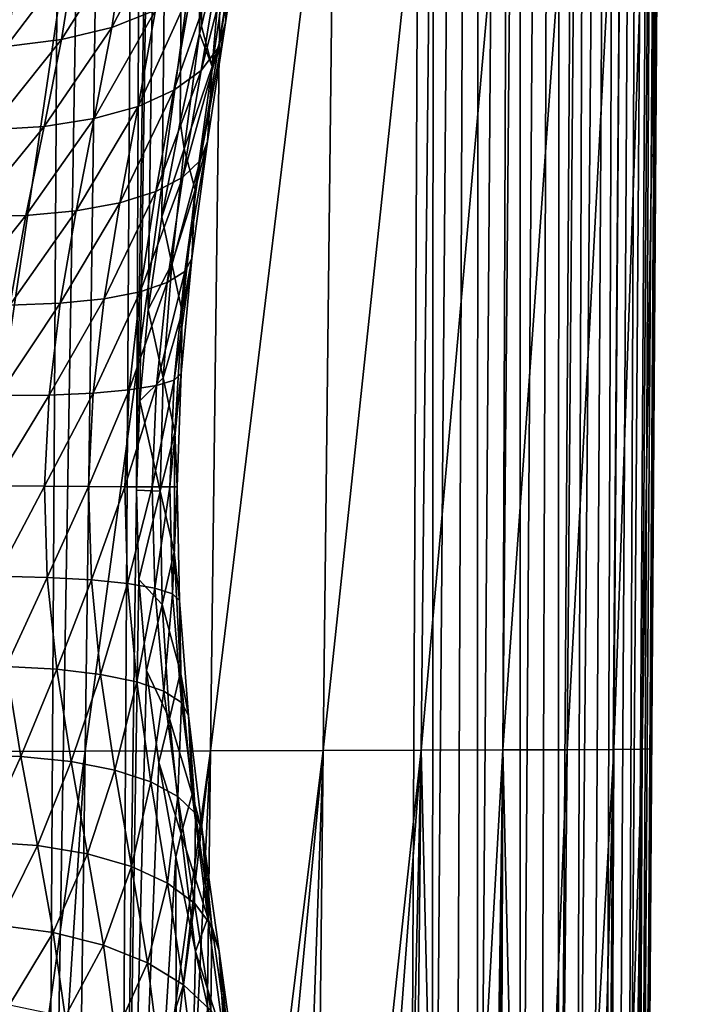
# Model space of a CAD drawing. Header units: metres. Extents: x -22 to 22, y 0 to 204.
# Tile 135 of 256: x 13.64 to 16.5, y 12.43 to 16.66. Entities that reach past the tile are written whole.
import ezdxf

# ---------------------------------------------------------------- set-up
doc = ezdxf.new("R2010")
doc.units = ezdxf.units.M
doc.layers.add('solid_002_SW0002', color=7, linetype='CONTINUOUS')
doc.layers.add('solid_002_SW0002_01', color=7, linetype='CONTINUOUS')

msp = doc.modelspace()

# ---------------------------------------------------------------- linework, layer by layer
at = {"layer": 'solid_002_SW0002'}
msp.add_3dface([(15.431576, 33.648762, 223.952362), (-15.431306, 33.548271, 223.951843), (-15.319921, 9.159238, 223.824142)], dxfattribs=at)
at = {"layer": 'solid_002_SW0002_01'}
for points in [[(13.382815, 9.158125, 220.875656), (13.557646, 38.727081, 220.897217), (13.934012, 38.719753, 220.457413)], [(13.759212, 9.15549, 220.427765), (13.382815, 9.158125, 220.875656), (13.934012, 38.719753, 220.457413)], [(13.759212, 9.15549, 220.427765), (13.934012, 38.719753, 220.457413), (14.250795, 38.713585, 219.972961)], [(14.074324, 9.153262, 219.934845), (13.759212, 9.15549, 220.427765), (14.250795, 38.713585, 219.972961)], [(14.074324, 9.153262, 219.934845), (14.250795, 38.713585, 219.972961), (14.147605, 14.639296, 219.867172)], [(14.250795, 38.713585, 219.972961), (14.502789, 38.708687, 219.451813), (14.147605, 14.639296, 219.867172)], [(14.502789, 38.708687, 219.451813), (14.161447, 15.023614, 219.845749), (14.147605, 14.639296, 219.867172)], [(14.502789, 38.708687, 219.451813), (14.197833, 15.415888, 219.779831), (14.161447, 15.023614, 219.845749)], [(14.502789, 38.708687, 219.451813), (14.256535, 15.81477, 219.664093), (14.197833, 15.415888, 219.779831)], [(14.502789, 38.708687, 219.451813), (14.334887, 16.223783, 219.492844), (14.256535, 15.81477, 219.664093)], [(14.502789, 38.708687, 219.451813), (14.418836, 16.604422, 219.282974), (14.334887, 16.223783, 219.492844)], [(14.502789, 38.708687, 219.451813), (14.685812, 38.705112, 218.902573), (14.418836, 16.604422, 219.282974)], [(14.685812, 38.705112, 218.902573), (14.426152, 16.635963, 219.263046), (14.418836, 16.604422, 219.282974)], [(14.685812, 38.705112, 218.902573), (14.522558, 17.050409, 218.966415), (14.426152, 16.635963, 219.263046)], [(15.617695, 33.68848, 223.936356), (15.431576, 33.648762, 223.952362), (15.419256, 9.161057, 223.819275)], [(15.617695, 33.68848, 223.936356), (15.419256, 9.161057, 223.819275), (15.517643, 9.160583, 223.804672)], [(15.617695, 33.68848, 223.936356), (15.517643, 9.160583, 223.804672), (15.614205, 9.160154, 223.780472)], [(15.797452, 33.687908, 223.888184), (15.617695, 33.68848, 223.936356), (15.614205, 9.160154, 223.780472)], [(15.797452, 33.687908, 223.888184), (15.614205, 9.160154, 223.780472), (15.707946, 9.159778, 223.746918)], [(15.797452, 33.687908, 223.888184), (15.707946, 9.159778, 223.746918), (15.797931, 9.159455, 223.70433)], [(15.966114, 33.687443, 223.80954), (15.797452, 33.687908, 223.888184), (15.797931, 9.159455, 223.70433)], [(15.966114, 33.687443, 223.80954), (15.797931, 9.159455, 223.70433), (15.883309, 9.159192, 223.653122)], [(15.966114, 33.687443, 223.80954), (15.883309, 9.159192, 223.653122), (15.963247, 9.158988, 223.593781)], [(16.118557, 33.687107, 223.702789), (15.966114, 33.687443, 223.80954), (15.963247, 9.158988, 223.593781)], [(16.118557, 33.687107, 223.702789), (15.963247, 9.158988, 223.593781), (16.03698, 9.158848, 223.526871)], [(16.250149, 33.686901, 223.571198), (16.118557, 33.687107, 223.702789), (16.03698, 9.158848, 223.526871)], [(16.250149, 33.686901, 223.571198), (16.03698, 9.158848, 223.526871), (16.103792, 9.158771, 223.453064)], [(16.250149, 33.686901, 223.571198), (16.103792, 9.158771, 223.453064), (16.163038, 9.158758, 223.373047)], [(16.356892, 33.686836, 223.418747), (16.250149, 33.686901, 223.571198), (16.163038, 9.158758, 223.373047)], [(16.356892, 33.686836, 223.418747), (16.163038, 9.158758, 223.373047), (16.214151, 9.158811, 223.287613)], [(16.356892, 33.686836, 223.418747), (16.214151, 9.158811, 223.287613), (16.256634, 9.158928, 223.197571)], [(16.435541, 33.686916, 223.250092), (16.256634, 9.158928, 223.197571), (16.290077, 9.159107, 223.103806)], [(16.435541, 33.686916, 223.250092), (16.356892, 33.686836, 223.418747), (16.256634, 9.158928, 223.197571)], [(16.435541, 33.686916, 223.250092), (16.290077, 9.159107, 223.103806), (16.314157, 9.159348, 223.007202)], [(16.483707, 33.687138, 223.070328), (16.314157, 9.159348, 223.007202), (16.328579, 9.159647, 222.909409)], [(16.483707, 33.687138, 223.070328), (16.435541, 33.686916, 223.250092), (16.314157, 9.159348, 223.007202)], [(16.483707, 33.687138, 223.070328), (16.328579, 9.159647, 222.909409), (16.333403, 9.16, 222.810669)], [(16.483707, 33.687138, 223.070328), (16.333403, 9.16, 222.810669), (16.499662, 33.647953, 222.884277)], [(15.431576, 33.648762, 223.952362), (-15.319921, 9.159238, 223.824142), (15.31992, 9.159238, 223.824142)], [(15.419256, 9.161057, 223.819275), (15.431576, 33.648762, 223.952362), (15.31992, 9.159238, 223.824142)], [(16.499662, 33.647953, 222.884277), (16.333403, 9.16, 222.810669), (16.452217, 26.66, 211.75)], [(16.333403, 9.16, 222.810669), (16.422514, 22.284996, 211.750031), (16.452217, 26.66, 211.75)], [(16.333403, 9.16, 222.810669), (16.39278, 17.905615, 211.750061), (16.422514, 22.284996, 211.750031)], [(13.985415, 17.896948, 206.501343), (13.925558, 13.516076, 206.588531), (13.336439, 13.514624, 206.155151)], [(13.40102, 17.895788, 206.049728), (13.985415, 17.896948, 206.501343), (13.336439, 13.514624, 206.155151)], [(14.520621, 17.898098, 207.015228), (14.466076, 13.517508, 207.086197), (13.925558, 13.516076, 206.588531)], [(13.985415, 17.896948, 206.501343), (14.520621, 17.898098, 207.015228), (13.925558, 13.516076, 206.588531)], [(14.999737, 17.899237, 207.584915), (14.950698, 13.518909, 207.641602), (14.466076, 13.517508, 207.086197)], [(14.520621, 17.898098, 207.015228), (14.999737, 17.899237, 207.584915), (14.466076, 13.517508, 207.086197)], [(15.415584, 17.900358, 208.202957), (15.371833, 13.52027, 208.247116), (14.950698, 13.518909, 207.641602)], [(14.999737, 17.899237, 207.584915), (15.415584, 17.900358, 208.202957), (14.950698, 13.518909, 207.641602)], [(15.762142, 17.901459, 208.861847), (15.723112, 13.521585, 208.895081), (15.371833, 13.52027, 208.247116)], [(15.415584, 17.900358, 208.202957), (15.762142, 17.901459, 208.861847), (15.371833, 13.52027, 208.247116)], [(16.035431, 17.902538, 209.554413), (16.000309, 13.522844, 209.578094), (15.723112, 13.521585, 208.895081)], [(15.762142, 17.901459, 208.861847), (16.035431, 17.902538, 209.554413), (15.723112, 13.521585, 208.895081)], [(16.232943, 17.903591, 210.272873), (16.200754, 13.524042, 210.288086), (16.000309, 13.522844, 209.578094)], [(16.035431, 17.902538, 209.554413), (16.232943, 17.903591, 210.272873), (16.000309, 13.522844, 209.578094)], [(16.352634, 17.904617, 211.007813), (16.322279, 13.525174, 211.015274), (16.200754, 13.524042, 210.288086)], [(16.232943, 17.903591, 210.272873), (16.352634, 17.904617, 211.007813), (16.200754, 13.524042, 210.288086)], [(16.39278, 17.905615, 211.750061), (16.363047, 13.526235, 211.750122), (16.322279, 13.525174, 211.015274)], [(16.352634, 17.904617, 211.007813), (16.39278, 17.905615, 211.750061), (16.322279, 13.525174, 211.015274)], [(16.333403, 9.16, 222.810669), (16.363047, 13.526235, 211.750122), (16.39278, 17.905615, 211.750061)], [(14.499512, 16.542931, 218.475616), (14.53045, 16.650293, 218.711121), (14.607177, 17.161016, 218.457367)], [(14.576172, 17.029013, 218.234741), (14.499512, 16.542931, 218.475616), (14.607177, 17.161016, 218.457367)], [(14.550688, 16.995483, 218.838882), (14.607177, 17.161016, 218.457367), (14.53045, 16.650293, 218.711121)], [(14.040892, 16.629906, 217.459625), (14.229412, 16.703793, 217.623779), (14.288054, 17.109253, 217.359421)], [(14.098717, 17.012085, 217.208908), (14.040892, 16.629906, 217.459625), (14.288054, 17.109253, 217.359421)], [(14.424685, 16.445202, 218.245834), (14.499512, 16.542931, 218.475616), (14.576172, 17.029013, 218.234741)], [(14.501156, 16.906404, 218.017273), (14.424685, 16.445202, 218.245834), (14.576172, 17.029013, 218.234741)], [(14.471906, 16.462162, 219.064377), (14.426152, 16.635963, 219.263046), (14.522558, 17.050409, 218.966415)], [(14.471906, 16.462162, 219.064377), (14.522558, 17.050409, 218.966415), (14.550688, 16.995483, 218.838882)], [(13.824524, 16.577467, 217.324036), (14.040892, 16.629906, 217.459625), (14.098717, 17.012085, 217.208908)], [(13.881405, 16.938177, 217.085373), (13.824524, 16.577467, 217.324036), (14.098717, 17.012085, 217.208908)], [(14.471906, 16.462162, 219.064377), (14.550688, 16.995483, 218.838882), (14.53045, 16.650293, 218.711121)], [(13.586844, 16.548059, 217.221115), (13.824524, 16.577467, 217.324036), (13.881405, 16.938177, 217.085373)], [(13.642682, 16.889763, 216.992554), (13.586844, 16.548059, 217.221115), (13.881405, 16.938177, 217.085373)], [(14.308227, 16.360062, 218.028717), (14.424685, 16.445202, 218.245834), (14.501156, 16.906404, 218.017273)], [(14.384394, 16.796896, 217.811554), (14.308227, 16.360062, 218.028717), (14.501156, 16.906404, 218.017273)], [(14.153656, 16.290081, 217.830841), (14.308227, 16.360062, 218.028717), (14.384394, 16.796896, 217.811554)], [(14.229412, 16.703793, 217.623779), (14.153656, 16.290081, 217.830841), (14.384394, 16.796896, 217.811554)], [(13.965641, 16.237371, 217.658157), (14.153656, 16.290081, 217.830841), (14.229412, 16.703793, 217.623779)], [(14.040892, 16.629906, 217.459625), (13.965641, 16.237371, 217.658157), (14.229412, 16.703793, 217.623779)], [(14.421328, 16.058113, 218.651855), (14.452276, 16.139727, 218.897476), (14.53045, 16.650293, 218.711121)], [(14.499512, 16.542931, 218.475616), (14.421328, 16.058113, 218.651855), (14.53045, 16.650293, 218.711121)], [(14.471906, 16.462162, 219.064377), (14.53045, 16.650293, 218.711121), (14.452276, 16.139727, 218.897476)], [(13.749859, 16.203526, 217.515884), (13.965641, 16.237371, 217.658157), (14.040892, 16.629906, 217.459625)], [(13.824524, 16.577467, 217.324036), (13.749859, 16.203526, 217.515884), (14.040892, 16.629906, 217.459625)], [(14.352779, 16.107403, 219.440643), (14.334887, 16.223783, 219.492844), (14.418836, 16.604422, 219.282974)], [(14.352779, 16.107403, 219.440643), (14.418836, 16.604422, 219.282974), (14.471906, 16.462162, 219.064377)], [(14.471906, 16.462162, 219.064377), (14.418836, 16.604422, 219.282974), (14.426152, 16.635963, 219.263046)], [(13.512826, 16.189566, 217.408325), (13.749859, 16.203526, 217.515884), (13.824524, 16.577467, 217.324036)], [(13.586844, 16.548059, 217.221115), (13.512826, 16.189566, 217.408325), (13.824524, 16.577467, 217.324036)], [(14.346469, 15.985336, 218.41301), (14.421328, 16.058113, 218.651855), (14.499512, 16.542931, 218.475616)], [(14.424685, 16.445202, 218.245834), (14.346469, 15.985336, 218.41301), (14.499512, 16.542931, 218.475616)], [(14.229963, 15.923594, 218.188156), (14.346469, 15.985336, 218.41301), (14.424685, 16.445202, 218.245834)], [(14.308227, 16.360062, 218.028717), (14.229963, 15.923594, 218.188156), (14.424685, 16.445202, 218.245834)], [(14.352779, 16.107403, 219.440643), (14.471906, 16.462162, 219.064377), (14.399034, 15.930774, 219.224167)], [(14.399034, 15.930774, 219.224167), (14.471906, 16.462162, 219.064377), (14.452276, 16.139727, 218.897476)], [(14.075327, 15.874752, 217.98407), (14.229963, 15.923594, 218.188156), (14.308227, 16.360062, 218.028717)], [(14.153656, 16.290081, 217.830841), (14.075327, 15.874752, 217.98407), (14.308227, 16.360062, 218.028717)], [(13.88723, 15.840284, 217.806931), (14.075327, 15.874752, 217.98407), (14.153656, 16.290081, 217.830841)], [(13.965641, 16.237371, 217.658157), (13.88723, 15.840284, 217.806931), (14.153656, 16.290081, 217.830841)], [(13.671354, 15.821232, 217.662064), (13.88723, 15.840284, 217.806931), (13.965641, 16.237371, 217.658157)], [(13.749859, 16.203526, 217.515884), (13.671354, 15.821232, 217.662064), (13.965641, 16.237371, 217.658157)], [(14.352779, 16.107403, 219.440643), (14.256535, 15.81477, 219.664093), (14.334887, 16.223783, 219.492844)], [(13.434217, 15.81817, 217.553879), (13.671354, 15.821232, 217.662064), (13.749859, 16.203526, 217.515884)], [(13.512826, 16.189566, 217.408325), (13.434217, 15.81817, 217.553879), (13.749859, 16.203526, 217.515884)], [(14.35441, 15.580633, 218.769669), (14.38544, 15.635603, 219.022583), (14.452276, 16.139727, 218.897476)], [(14.421328, 16.058113, 218.651855), (14.35441, 15.580633, 218.769669), (14.452276, 16.139727, 218.897476)], [(14.399034, 15.930774, 219.224167), (14.452276, 16.139727, 218.897476), (14.38544, 15.635603, 219.022583)], [(14.298415, 15.612602, 219.548935), (14.256535, 15.81477, 219.664093), (14.352779, 16.107403, 219.440643)], [(14.298415, 15.612602, 219.548935), (14.352779, 16.107403, 219.440643), (14.399034, 15.930774, 219.224167)], [(14.279325, 15.532573, 218.524719), (14.35441, 15.580633, 218.769669), (14.421328, 16.058113, 218.651855)], [(14.346469, 15.985336, 218.41301), (14.279325, 15.532573, 218.524719), (14.421328, 16.058113, 218.651855)], [(14.162452, 15.492875, 218.295135), (14.279325, 15.532573, 218.524719), (14.346469, 15.985336, 218.41301)], [(14.229963, 15.923594, 218.188156), (14.162452, 15.492875, 218.295135), (14.346469, 15.985336, 218.41301)], [(14.298415, 15.612602, 219.548935), (14.399034, 15.930774, 219.224167), (14.343146, 15.406032, 219.32431)], [(14.343146, 15.406032, 219.32431), (14.399034, 15.930774, 219.224167), (14.38544, 15.635603, 219.022583)], [(14.007319, 15.462737, 218.08783), (14.162452, 15.492875, 218.295135), (14.229963, 15.923594, 218.188156)], [(14.075327, 15.874752, 217.98407), (14.007319, 15.462737, 218.08783), (14.229963, 15.923594, 218.188156)], [(13.818614, 15.44307, 217.909073), (14.007319, 15.462737, 218.08783), (14.075327, 15.874752, 217.98407)], [(13.88723, 15.840284, 217.806931), (13.818614, 15.44307, 217.909073), (14.075327, 15.874752, 217.98407)], [(13.364116, 15.43719, 217.657791), (13.602033, 15.434468, 217.764267), (13.671354, 15.821232, 217.662064)], [(13.434217, 15.81817, 217.553879), (13.364116, 15.43719, 217.657791), (13.671354, 15.821232, 217.662064)], [(13.602033, 15.434468, 217.764267), (13.818614, 15.44307, 217.909073), (13.88723, 15.840284, 217.806931)], [(13.671354, 15.821232, 217.662064), (13.602033, 15.434468, 217.764267), (13.88723, 15.840284, 217.806931)], [(14.298415, 15.612602, 219.548935), (14.197833, 15.415888, 219.779831), (14.256535, 15.81477, 219.664093)], [(14.308657, 15.11314, 218.835861), (14.339785, 15.140812, 219.093185), (14.38544, 15.635603, 219.022583)], [(14.35441, 15.580633, 218.769669), (14.308657, 15.11314, 218.835861), (14.38544, 15.635603, 219.022583)], [(14.343146, 15.406032, 219.32431), (14.38544, 15.635603, 219.022583), (14.339785, 15.140812, 219.093185)], [(14.26233, 15.122048, 219.610794), (14.197833, 15.415888, 219.779831), (14.298415, 15.612602, 219.548935)], [(14.26233, 15.122048, 219.610794), (14.298415, 15.612602, 219.548935), (14.343146, 15.406032, 219.32431)], [(14.233294, 15.089413, 218.587463), (14.308657, 15.11314, 218.835861), (14.35441, 15.580633, 218.769669)], [(14.279325, 15.532573, 218.524719), (14.233294, 15.089413, 218.587463), (14.35441, 15.580633, 218.769669)], [(14.115971, 15.070348, 218.355469), (14.233294, 15.089413, 218.587463), (14.279325, 15.532573, 218.524719)], [(14.162452, 15.492875, 218.295135), (14.115971, 15.070348, 218.355469), (14.279325, 15.532573, 218.524719)], [(13.770779, 15.048348, 217.968063), (13.960232, 15.05652, 218.146912), (14.007319, 15.462737, 218.08783)], [(13.818614, 15.44307, 217.909073), (13.770779, 15.048348, 217.968063), (14.007319, 15.462737, 218.08783)], [(13.960232, 15.05652, 218.146912), (14.115971, 15.070348, 218.355469), (14.162452, 15.492875, 218.295135)], [(14.007319, 15.462737, 218.08783), (13.960232, 15.05652, 218.146912), (14.162452, 15.492875, 218.295135)], [(13.553334, 15.046078, 217.824341), (13.770779, 15.048348, 217.968063), (13.818614, 15.44307, 217.909073)], [(13.602033, 15.434468, 217.764267), (13.553334, 15.046078, 217.824341), (13.818614, 15.44307, 217.909073)], [(14.26233, 15.122048, 219.610794), (14.161447, 15.023614, 219.845749), (14.197833, 15.415888, 219.779831)], [(14.26233, 15.122048, 219.610794), (14.343146, 15.406032, 219.32431), (14.312127, 14.888628, 219.370926)], [(14.312127, 14.888628, 219.370926), (14.343146, 15.406032, 219.32431), (14.339785, 15.140812, 219.093185)], [(14.248377, 14.63455, 219.629532), (14.161447, 15.023614, 219.845749), (14.26233, 15.122048, 219.610794)], [(14.248377, 14.63455, 219.629532), (14.26233, 15.122048, 219.610794), (14.312127, 14.888628, 219.370926)], [(14.290336, 14.652943, 218.856598), (14.321515, 14.652959, 219.115387), (14.339785, 15.140812, 219.093185)], [(14.308657, 15.11314, 218.835861), (14.290336, 14.652943, 218.856598), (14.339785, 15.140812, 219.093185)], [(14.312127, 14.888628, 219.370926), (14.339785, 15.140812, 219.093185), (14.321515, 14.652959, 219.115387)], [(14.097266, 14.653887, 218.374451), (14.214826, 14.653255, 218.607101), (14.233294, 15.089413, 218.587463)], [(14.115971, 15.070348, 218.355469), (14.097266, 14.653887, 218.374451), (14.233294, 15.089413, 218.587463)], [(14.214826, 14.653255, 218.607101), (14.290336, 14.652943, 218.856598), (14.308657, 15.11314, 218.835861)], [(14.233294, 15.089413, 218.587463), (14.214826, 14.653255, 218.607101), (14.308657, 15.11314, 218.835861)], [(13.53346, 14.657461, 217.844009), (13.75136, 14.656022, 217.987061), (13.770779, 15.048348, 217.968063)], [(13.553334, 15.046078, 217.824341), (13.53346, 14.657461, 217.844009), (13.770779, 15.048348, 217.968063)], [(13.75136, 14.656022, 217.987061), (13.941206, 14.654819, 218.165665), (13.960232, 15.05652, 218.146912)], [(13.770779, 15.048348, 217.968063), (13.75136, 14.656022, 217.987061), (13.960232, 15.05652, 218.146912)], [(13.941206, 14.654819, 218.165665), (14.097266, 14.653887, 218.374451), (14.115971, 15.070348, 218.355469)], [(13.960232, 15.05652, 218.146912), (13.941206, 14.654819, 218.165665), (14.115971, 15.070348, 218.355469)], [(14.248377, 14.63455, 219.629532), (14.147605, 14.639296, 219.867172), (14.161447, 15.023614, 219.845749)], [(14.248377, 14.63455, 219.629532), (14.312127, 14.888628, 219.370926), (14.309836, 14.374248, 219.368088)], [(14.309836, 14.374248, 219.368088), (14.312127, 14.888628, 219.370926), (14.321515, 14.652959, 219.115387)], [(13.53346, 14.657461, 217.844009), (13.545627, 14.268791, 217.823914), (13.75136, 14.656022, 217.987061)], [(13.545627, 14.268791, 217.823914), (13.763248, 14.263735, 217.9673), (13.75136, 14.656022, 217.987061)], [(13.75136, 14.656022, 217.987061), (13.763248, 14.263735, 217.9673), (13.941206, 14.654819, 218.165665)], [(13.763248, 14.263735, 217.9673), (13.952854, 14.253229, 218.145859), (13.941206, 14.654819, 218.165665)], [(13.941206, 14.654819, 218.165665), (13.952854, 14.253229, 218.145859), (14.097266, 14.653887, 218.374451)], [(13.952854, 14.253229, 218.145859), (14.108718, 14.237591, 218.354202), (14.097266, 14.653887, 218.374451)], [(14.074324, 9.153262, 219.934845), (14.147605, 14.639296, 219.867172), (14.1576, 14.255367, 219.843262)], [(14.097266, 14.653887, 218.374451), (14.108718, 14.237591, 218.354202), (14.214826, 14.653255, 218.607101)], [(14.108718, 14.237591, 218.354202), (14.226133, 14.217295, 218.586044), (14.214826, 14.653255, 218.607101)], [(14.248377, 14.63455, 219.629532), (14.1576, 14.255367, 219.843262), (14.147605, 14.639296, 219.867172)], [(14.257833, 14.146997, 219.606293), (14.1576, 14.255367, 219.843262), (14.248377, 14.63455, 219.629532)], [(14.214826, 14.653255, 218.607101), (14.226133, 14.217295, 218.586044), (14.290336, 14.652943, 218.856598)], [(14.226133, 14.217295, 218.586044), (14.301554, 14.192951, 218.834366), (14.290336, 14.652943, 218.856598)], [(14.257833, 14.146997, 219.606293), (14.248377, 14.63455, 219.629532), (14.309836, 14.374248, 219.368088)], [(14.290336, 14.652943, 218.856598), (14.301554, 14.192951, 218.834366), (14.321515, 14.652959, 219.115387)], [(14.301554, 14.192951, 218.834366), (14.332702, 14.165297, 219.09169), (14.321515, 14.652959, 219.115387)], [(14.309836, 14.374248, 219.368088), (14.321515, 14.652959, 219.115387), (14.332702, 14.165297, 219.09169)], [(14.257833, 14.146997, 219.606293), (14.309836, 14.374248, 219.368088), (14.336202, 13.856449, 219.315796)], [(14.336202, 13.856449, 219.315796), (14.309836, 14.374248, 219.368088), (14.332702, 14.165297, 219.09169)], [(13.545627, 14.268791, 217.823914), (13.586899, 13.880177, 217.763351), (13.763248, 14.263735, 217.9673)], [(13.586899, 13.880177, 217.763351), (13.803781, 13.868936, 217.907516), (13.763248, 14.263735, 217.9673)], [(13.763248, 14.263735, 217.9673), (13.803781, 13.868936, 217.907516), (13.952854, 14.253229, 218.145859)], [(13.803781, 13.868936, 217.907516), (13.992747, 13.847052, 218.085724), (13.952854, 14.253229, 218.145859)], [(13.952854, 14.253229, 218.145859), (13.992747, 13.847052, 218.085724), (14.108718, 14.237591, 218.354202)], [(13.992747, 13.847052, 218.085724), (14.148091, 13.815186, 218.292618), (14.108718, 14.237591, 218.354202)], [(14.074324, 9.153262, 219.934845), (14.1576, 14.255367, 219.843262), (14.189868, 13.864187, 219.774979)], [(14.108718, 14.237591, 218.354202), (14.148091, 13.815186, 218.292618), (14.226133, 14.217295, 218.586044)], [(14.257833, 14.146997, 219.606293), (14.189868, 13.864187, 219.774979), (14.1576, 14.255367, 219.843262)], [(14.148091, 13.815186, 218.292618), (14.265121, 13.774301, 218.521912), (14.226133, 14.217295, 218.586044)], [(14.226133, 14.217295, 218.586044), (14.265121, 13.774301, 218.521912), (14.301554, 14.192951, 218.834366)], [(14.265121, 13.774301, 218.521912), (14.340303, 13.725631, 218.766708), (14.301554, 14.192951, 218.834366)], [(14.301554, 14.192951, 218.834366), (14.340303, 13.725631, 218.766708), (14.332702, 14.165297, 219.09169)], [(14.289329, 13.656083, 219.539734), (14.189868, 13.864187, 219.774979), (14.257833, 14.146997, 219.606293)], [(14.289329, 13.656083, 219.539734), (14.257833, 14.146997, 219.606293), (14.336202, 13.856449, 219.315796)], [(14.336202, 13.856449, 219.315796), (14.332702, 14.165297, 219.09169), (14.371367, 13.670646, 219.019623)], [(14.340303, 13.725631, 218.766708), (14.371367, 13.670646, 219.019623), (14.332702, 14.165297, 219.09169)], [(13.411523, 13.498834, 217.553406), (13.64906, 13.493053, 217.660614), (13.586899, 13.880177, 217.763351)], [(13.586899, 13.880177, 217.763351), (13.64906, 13.493053, 217.660614), (13.803781, 13.868936, 217.907516)], [(13.64906, 13.493053, 217.660614), (13.865299, 13.471584, 217.804596), (13.803781, 13.868936, 217.907516)], [(13.803781, 13.868936, 217.907516), (13.865299, 13.471584, 217.804596), (13.992747, 13.847052, 218.085724)], [(14.074324, 9.153262, 219.934845), (14.189868, 13.864187, 219.774979), (14.243849, 13.467396, 219.657532)], [(14.289329, 13.656083, 219.539734), (14.243849, 13.467396, 219.657532), (14.189868, 13.864187, 219.774979)], [(14.289329, 13.656083, 219.539734), (14.336202, 13.856449, 219.315796), (14.386889, 13.331159, 219.209473)], [(14.386889, 13.331159, 219.209473), (14.336202, 13.856449, 219.315796), (14.371367, 13.670646, 219.019623)], [(13.865299, 13.471584, 217.804596), (14.053709, 13.435076, 217.981003), (13.992747, 13.847052, 218.085724)], [(13.992747, 13.847052, 218.085724), (14.053709, 13.435076, 217.981003), (14.148091, 13.815186, 218.292618)], [(14.053709, 13.435076, 217.981003), (14.2086, 13.384629, 218.184509), (14.148091, 13.815186, 218.292618)], [(14.148091, 13.815186, 218.292618), (14.2086, 13.384629, 218.184509), (14.265121, 13.774301, 218.521912)], [(14.2086, 13.384629, 218.184509), (14.325294, 13.321768, 218.408966), (14.265121, 13.774301, 218.521912)], [(14.265121, 13.774301, 218.521912), (14.325294, 13.321768, 218.408966), (14.340303, 13.725631, 218.766708)], [(14.325294, 13.321768, 218.408966), (14.400269, 13.248391, 218.647583), (14.340303, 13.725631, 218.766708)], [(14.340303, 13.725631, 218.766708), (14.400269, 13.248391, 218.647583), (14.371367, 13.670646, 219.019623)], [(14.33867, 13.160953, 219.426514), (14.243849, 13.467396, 219.657532), (14.289329, 13.656083, 219.539734)], [(14.33867, 13.160953, 219.426514), (14.289329, 13.656083, 219.539734), (14.386889, 13.331159, 219.209473)], [(14.386889, 13.331159, 219.209473), (14.371367, 13.670646, 219.019623), (14.431259, 13.166715, 218.893188)], [(14.400269, 13.248391, 218.647583), (14.431259, 13.166715, 218.893188), (14.371367, 13.670646, 219.019623)], [(13.321978, 9.160039, 206.40506), (13.336439, 13.514624, 206.155151), (13.925558, 13.516076, 206.588531)], [(13.64633, 9.160051, 206.61618), (13.321978, 9.160039, 206.40506), (13.925558, 13.516076, 206.588531)], [(13.866401, 9.160057, 206.776566), (13.64633, 9.160051, 206.61618), (13.925558, 13.516076, 206.588531)], [(13.866401, 9.160057, 206.776566), (13.925558, 13.516076, 206.588531), (14.466076, 13.517508, 207.086197)], [(13.957221, 9.160059, 206.847137), (13.866401, 9.160057, 206.776566), (14.466076, 13.517508, 207.086197)], [(14.253618, 9.160061, 207.097046), (13.957221, 9.160059, 206.847137), (14.466076, 13.517508, 207.086197)], [(14.413067, 9.16006, 207.245087), (14.253618, 9.160061, 207.097046), (14.466076, 13.517508, 207.086197)], [(14.413067, 9.16006, 207.245087), (14.466076, 13.517508, 207.086197), (14.950698, 13.518909, 207.641602)], [(14.534319, 9.160058, 207.364792), (14.413067, 9.16006, 207.245087), (14.950698, 13.518909, 207.641602)], [(14.798057, 9.16005, 207.64917), (14.534319, 9.160058, 207.364792), (14.950698, 13.518909, 207.641602)], [(14.902732, 9.160047, 207.772369), (14.798057, 9.16005, 207.64917), (14.950698, 13.518909, 207.641602)], [(14.902732, 9.160047, 207.772369), (14.950698, 13.518909, 207.641602), (15.371833, 13.52027, 208.247116)], [(15.043512, 9.160037, 207.948807), (14.902732, 9.160047, 207.772369), (15.371833, 13.52027, 208.247116)], [(15.269562, 9.160016, 208.262405), (15.043512, 9.160037, 207.948807), (15.371833, 13.52027, 208.247116)], [(15.327045, 9.16001, 208.349167), (15.269562, 9.160016, 208.262405), (15.371833, 13.52027, 208.247116)], [(15.47547, 9.159997, 208.589081), (15.327045, 9.16001, 208.349167), (15.371833, 13.52027, 208.247116)], [(15.47547, 9.159997, 208.589081), (15.371833, 13.52027, 208.247116), (15.723112, 13.521585, 208.895081)], [(15.660623, 9.159986, 208.928024), (15.47547, 9.159997, 208.589081), (15.723112, 13.521585, 208.895081)], [(15.67969, 9.159986, 208.966003), (15.660623, 9.159986, 208.928024), (15.723112, 13.521585, 208.895081)], [(15.824321, 9.159986, 209.278091), (15.67969, 9.159986, 208.966003), (15.723112, 13.521585, 208.895081)], [(15.824321, 9.159986, 209.278091), (15.723112, 13.521585, 208.895081), (16.000309, 13.522844, 209.578094)], [(15.957257, 9.159992, 209.613785), (15.824321, 9.159986, 209.278091), (16.000309, 13.522844, 209.578094)], [(15.957257, 9.159992, 209.613785), (16.000309, 13.522844, 209.578094), (16.200754, 13.524042, 210.288086)], [(16.085173, 9.16, 210.006348), (15.957257, 9.159992, 209.613785), (16.200754, 13.524042, 210.288086)], [(16.158602, 9.160002, 210.283203), (16.085173, 9.16, 210.006348), (16.200754, 13.524042, 210.288086)], [(16.181505, 9.160002, 210.381699), (16.158602, 9.160002, 210.283203), (16.200754, 13.524042, 210.288086)], [(16.181505, 9.160002, 210.381699), (16.200754, 13.524042, 210.288086), (16.322279, 13.525174, 211.015274)], [(16.254589, 9.160003, 210.762329), (16.181505, 9.160002, 210.381699), (16.322279, 13.525174, 211.015274)], [(16.283606, 9.160002, 210.96434), (16.254589, 9.160003, 210.762329), (16.322279, 13.525174, 211.015274)], [(16.30406, 9.160002, 211.146606), (16.283606, 9.160002, 210.96434), (16.322279, 13.525174, 211.015274)], [(16.30406, 9.160002, 211.146606), (16.322279, 13.525174, 211.015274), (16.363047, 13.526235, 211.750122)], [(16.329615, 9.16, 211.533127), (16.30406, 9.160002, 211.146606), (16.363047, 13.526235, 211.750122)], [(16.331417, 9.165374, 211.591568), (16.329615, 9.16, 211.533127), (16.363047, 13.526235, 211.750122)], [(16.332558, 9.176356, 211.641098), (16.331417, 9.165374, 211.591568), (16.363047, 13.526235, 211.750122)], [(16.333256, 9.200876, 211.67746), (16.332558, 9.176356, 211.641098), (16.363047, 13.526235, 211.750122)], [(16.333515, 9.192772, 211.713379), (16.333256, 9.200876, 211.67746), (16.363047, 13.526235, 211.750122)], [(16.333403, 9.16, 222.810669), (16.333546, 9.181014, 211.750229), (16.363047, 13.526235, 211.750122)], [(16.333515, 9.192772, 211.713379), (16.363047, 13.526235, 211.750122), (16.333546, 9.181014, 211.750229)], [(13.411523, 13.498834, 217.553406), (13.483345, 13.126793, 217.40741), (13.64906, 13.493053, 217.660614)], [(13.483345, 13.126793, 217.40741), (13.720762, 13.11036, 217.513779), (13.64906, 13.493053, 217.660614)], [(13.64906, 13.493053, 217.660614), (13.720762, 13.11036, 217.513779), (13.865299, 13.471584, 217.804596)], [(13.720762, 13.11036, 217.513779), (13.936892, 13.074306, 217.654968), (13.865299, 13.471584, 217.804596)], [(13.865299, 13.471584, 217.804596), (13.936892, 13.074306, 217.654968), (14.053709, 13.435076, 217.981003)], [(13.936892, 13.074306, 217.654968), (14.125207, 13.019718, 217.826736), (14.053709, 13.435076, 217.981003)], [(14.053709, 13.435076, 217.981003), (14.125207, 13.019718, 217.826736), (14.2086, 13.384629, 218.184509)], [(14.074324, 9.153262, 219.934845), (14.243849, 13.467396, 219.657532), (14.316532, 13.062125, 219.485916)], [(14.33867, 13.160953, 219.426514), (14.316532, 13.062125, 219.485916), (14.243849, 13.467396, 219.657532)], [(14.125207, 13.019718, 217.826736), (14.280022, 12.948246, 218.023895), (14.2086, 13.384629, 218.184509)], [(14.2086, 13.384629, 218.184509), (14.280022, 12.948246, 218.023895), (14.325294, 13.321768, 218.408966)], [(14.280022, 12.948246, 218.023895), (14.39666, 12.862048, 218.240494), (14.325294, 13.321768, 218.408966)], [(14.325294, 13.321768, 218.408966), (14.39666, 12.862048, 218.240494), (14.400269, 13.248391, 218.647583)], [(14.33867, 13.160953, 219.426514), (14.386889, 13.331159, 219.209473), (14.45393, 12.799386, 219.042999)], [(14.45393, 12.799386, 219.042999), (14.386889, 13.331159, 219.209473), (14.431259, 13.166715, 218.893188)], [(14.39666, 12.862048, 218.240494), (14.471599, 12.763727, 218.469986), (14.400269, 13.248391, 218.647583)], [(14.400269, 13.248391, 218.647583), (14.471599, 12.763727, 218.469986), (14.431259, 13.166715, 218.893188)], [(14.33867, 13.160953, 219.426514), (14.401492, 12.654348, 219.25705), (14.316532, 13.062125, 219.485916)], [(14.33867, 13.160953, 219.426514), (14.45393, 12.799386, 219.042999), (14.401492, 12.654348, 219.25705)], [(14.45393, 12.799386, 219.042999), (14.431259, 13.166715, 218.893188), (14.502577, 12.656252, 218.705429)], [(14.471599, 12.763727, 218.469986), (14.502577, 12.656252, 218.705429), (14.431259, 13.166715, 218.893188)], [(13.483345, 13.126793, 217.40741), (13.55093, 12.767821, 217.219696), (13.720762, 13.11036, 217.513779)], [(13.55093, 12.767821, 217.219696), (13.788921, 12.736186, 217.321243), (13.720762, 13.11036, 217.513779)], [(13.720762, 13.11036, 217.513779), (13.788921, 12.736186, 217.321243), (13.936892, 13.074306, 217.654968)], [(13.788921, 12.736186, 217.321243), (14.005571, 12.681747, 217.455582), (13.936892, 13.074306, 217.654968)], [(13.936892, 13.074306, 217.654968), (14.005571, 12.681747, 217.455582), (14.125207, 13.019718, 217.826736)], [(14.322824, 9.151481, 219.405197), (14.074324, 9.153262, 219.934845), (14.316532, 13.062125, 219.485916)], [(14.322824, 9.151481, 219.405197), (14.316532, 13.062125, 219.485916), (14.401492, 12.654348, 219.25705)], [(14.005571, 12.681747, 217.455582), (14.194337, 12.60615, 217.618683), (14.125207, 13.019718, 217.826736)], [(14.125207, 13.019718, 217.826736), (14.194337, 12.60615, 217.618683), (14.280022, 12.948246, 218.023895)], [(14.194337, 12.60615, 217.618683), (14.349517, 12.511677, 217.805618), (14.280022, 12.948246, 218.023895)], [(14.280022, 12.948246, 218.023895), (14.349517, 12.511677, 217.805618), (14.39666, 12.862048, 218.240494)], [(14.349517, 12.511677, 217.805618), (14.466426, 12.40118, 218.010727), (14.39666, 12.862048, 218.240494)], [(14.39666, 12.862048, 218.240494), (14.466426, 12.40118, 218.010727), (14.471599, 12.763727, 218.469986)], [(14.525841, 12.266299, 218.810303), (14.401492, 12.654348, 219.25705), (14.45393, 12.799386, 219.042999)], [(14.525841, 12.266299, 218.810303), (14.45393, 12.799386, 219.042999), (14.502577, 12.656252, 218.705429)], [(13.55093, 12.767821, 217.219696), (13.600606, 12.425827, 216.990555), (13.788921, 12.736186, 217.321243)], [(14.466426, 12.40118, 218.010727), (14.541533, 12.277998, 218.227829), (14.471599, 12.763727, 218.469986)], [(14.471599, 12.763727, 218.469986), (14.541533, 12.277998, 218.227829), (14.502577, 12.656252, 218.705429)], [(13.600606, 12.425827, 216.990555), (13.839504, 12.375424, 217.081848), (13.788921, 12.736186, 217.321243)], [(13.788921, 12.736186, 217.321243), (13.839504, 12.375424, 217.081848), (14.005571, 12.681747, 217.455582)], [(13.839504, 12.375424, 217.081848), (14.056973, 12.299726, 217.20401), (14.005571, 12.681747, 217.455582)], [(14.005571, 12.681747, 217.455582), (14.056973, 12.299726, 217.20401), (14.194337, 12.60615, 217.618683)], [(14.322824, 9.151481, 219.405197), (14.401492, 12.654348, 219.25705), (14.491005, 12.244737, 218.963394)], [(14.525841, 12.266299, 218.810303), (14.491005, 12.244737, 218.963394), (14.401492, 12.654348, 219.25705)], [(14.525841, 12.266299, 218.810303), (14.502577, 12.656252, 218.705429), (14.57257, 12.14585, 218.450363)], [(14.541533, 12.277998, 218.227829), (14.57257, 12.14585, 218.450363), (14.502577, 12.656252, 218.705429)], [(14.056973, 12.299726, 217.20401), (14.246448, 12.201016, 217.353348), (14.194337, 12.60615, 217.618683)], [(14.194337, 12.60615, 217.618683), (14.246448, 12.201016, 217.353348), (14.349517, 12.511677, 217.805618)], [(14.246448, 12.201016, 217.353348), (14.402205, 12.082278, 217.52536), (14.349517, 12.511677, 217.805618)], [(14.349517, 12.511677, 217.805618), (14.402205, 12.082278, 217.52536), (14.466426, 12.40118, 218.010727)]]:
    msp.add_3dface(points, dxfattribs=at)

doc.saveas('drawing.dxf')
